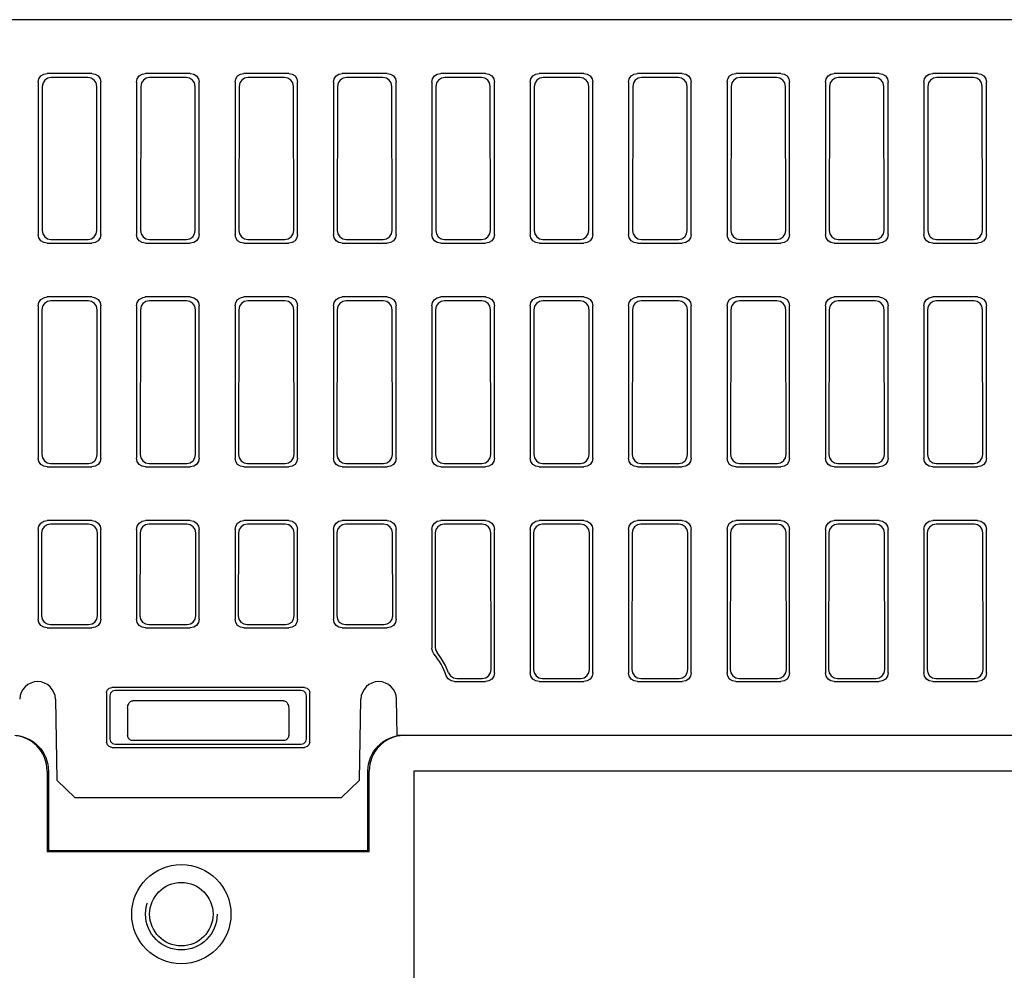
# Model space of a CAD drawing. Extents: x 90 to 1223, y 50 to 821.
# Tile 34 of 35: x 1077 to 1132, y 768 to 821. Entities that reach past the tile are written whole.
import ezdxf

# ---------------------------------------------------------------- set-up
doc = ezdxf.new("R2010")
doc.units = 0
doc.header["$LTSCALE"] = 69.3
doc.linetypes.add('HIDDEN', pattern=[0.2, 0.1, -0.1])
doc.layers.add('ALL_FEATURES', color=7, linetype='CONTINUOUS')
doc.layers.add('DEFAULT_2', color=8, linetype='HIDDEN')

msp = doc.modelspace()

# ---------------------------------------------------------------- linework, layer by layer
at = {"layer": 'ALL_FEATURES', "color": 7, "linetype": 'CONTINUOUS'}
for p, q in [((1172.925, 821.25), (997.625, 821.25)), ((1081.127, 818.25), (1078.623, 818.25)), ((1080.896, 818.019), (1078.854, 818.019)), ((1086.627, 818.25), (1084.123, 818.25)), ((1086.396, 818.019), (1084.354, 818.019)), ((1092.127, 818.25), (1089.623, 818.25)), ((1091.896, 818.019), (1089.854, 818.019)), ((1097.627, 818.25), (1095.123, 818.25)), ((1097.396, 818.019), (1095.354, 818.019)), ((1103.127, 818.25), (1100.623, 818.25)), ((1102.896, 818.019), (1100.854, 818.019)), ((1108.627, 818.25), (1106.123, 818.25)), ((1108.396, 818.019), (1106.354, 818.019)), ((1114.127, 818.25), (1111.623, 818.25)), ((1113.896, 818.019), (1111.854, 818.019)), ((1119.627, 818.25), (1117.123, 818.25)), ((1119.396, 818.019), (1117.354, 818.019)), ((1125.127, 818.25), (1122.623, 818.25)), ((1124.896, 818.019), (1122.854, 818.019)), ((1130.627, 818.25), (1128.123, 818.25)), ((1130.396, 818.019), (1128.354, 818.019)), ((1078.125, 817.752), (1078.125, 809.248)), ((1078.355, 817.522), (1078.343, 809.466)), ((1081.407, 809.466), (1081.395, 817.522)), ((1081.625, 809.248), (1081.625, 817.752)), ((1083.625, 817.752), (1083.625, 809.248)), ((1083.855, 817.522), (1083.843, 809.466)), ((1086.907, 809.466), (1086.895, 817.522)), ((1087.125, 809.248), (1087.125, 817.752)), ((1089.125, 817.752), (1089.125, 809.248)), ((1089.355, 817.522), (1089.343, 809.466)), ((1092.407, 809.466), (1092.395, 817.522)), ((1092.625, 809.248), (1092.625, 817.752)), ((1094.625, 817.752), (1094.625, 809.248)), ((1094.855, 817.522), (1094.843, 809.466)), ((1097.907, 809.466), (1097.895, 817.522)), ((1098.125, 809.248), (1098.125, 817.752)), ((1100.125, 817.752), (1100.125, 809.248)), ((1100.355, 817.522), (1100.343, 809.466)), ((1103.407, 809.466), (1103.395, 817.522)), ((1103.625, 809.248), (1103.625, 817.752)), ((1105.625, 817.752), (1105.625, 809.248)), ((1105.855, 817.522), (1105.843, 809.466)), ((1108.907, 809.466), (1108.895, 817.522)), ((1109.125, 809.248), (1109.125, 817.752)), ((1111.125, 817.752), (1111.125, 809.248)), ((1111.355, 817.522), (1111.343, 809.466)), ((1114.407, 809.466), (1114.395, 817.522)), ((1114.625, 809.248), (1114.625, 817.752)), ((1116.625, 817.752), (1116.625, 809.248)), ((1116.855, 817.522), (1116.843, 809.466)), ((1119.907, 809.466), (1119.895, 817.522)), ((1120.125, 809.248), (1120.125, 817.752)), ((1122.125, 817.752), (1122.125, 809.248)), ((1122.355, 817.522), (1122.343, 809.466)), ((1125.407, 809.466), (1125.395, 817.522)), ((1125.625, 809.248), (1125.625, 817.752)), ((1127.625, 817.752), (1127.625, 809.248)), ((1127.855, 817.522), (1127.843, 809.466)), ((1130.907, 809.466), (1130.895, 817.522)), ((1131.125, 809.248), (1131.125, 817.752)), ((1078.623, 808.75), (1081.127, 808.75)), ((1078.84, 808.967), (1080.91, 808.967)), ((1084.123, 808.75), (1086.627, 808.75)), ((1084.34, 808.967), (1086.41, 808.967)), ((1089.623, 808.75), (1092.127, 808.75)), ((1089.84, 808.967), (1091.91, 808.967)), ((1095.123, 808.75), (1097.627, 808.75)), ((1095.34, 808.967), (1097.41, 808.967)), ((1100.623, 808.75), (1103.127, 808.75)), ((1100.84, 808.967), (1102.91, 808.967)), ((1106.123, 808.75), (1108.627, 808.75)), ((1106.34, 808.967), (1108.41, 808.967)), ((1111.623, 808.75), (1114.127, 808.75)), ((1111.84, 808.967), (1113.91, 808.967)), ((1117.123, 808.75), (1119.627, 808.75)), ((1117.34, 808.967), (1119.41, 808.967)), ((1122.623, 808.75), (1125.127, 808.75)), ((1122.84, 808.967), (1124.91, 808.967)), ((1128.123, 808.75), (1130.627, 808.75)), ((1128.34, 808.967), (1130.41, 808.967)), ((1081.127, 805.75), (1078.623, 805.75)), ((1086.627, 805.75), (1084.123, 805.75)), ((1092.127, 805.75), (1089.623, 805.75)), ((1097.627, 805.75), (1095.123, 805.75)), ((1103.127, 805.75), (1100.623, 805.75)), ((1108.627, 805.75), (1106.123, 805.75)), ((1114.127, 805.75), (1111.623, 805.75)), ((1119.627, 805.75), (1117.123, 805.75)), ((1125.127, 805.75), (1122.623, 805.75)), ((1130.627, 805.75), (1128.123, 805.75)), ((1078.125, 805.252), (1078.125, 796.748)), ((1080.915, 805.538), (1078.835, 805.538)), ((1081.625, 796.748), (1081.625, 805.252)), ((1083.625, 805.252), (1083.625, 796.748)), ((1086.415, 805.538), (1084.335, 805.538)), ((1087.125, 796.748), (1087.125, 805.252)), ((1089.125, 805.252), (1089.125, 796.748)), ((1091.915, 805.538), (1089.835, 805.538)), ((1092.625, 796.748), (1092.625, 805.252)), ((1094.625, 805.252), (1094.625, 796.748)), ((1097.415, 805.538), (1095.335, 805.538)), ((1098.125, 796.748), (1098.125, 805.252)), ((1100.125, 805.252), (1100.125, 796.748)), ((1102.915, 805.538), (1100.835, 805.538)), ((1103.625, 796.748), (1103.625, 805.252)), ((1105.625, 805.252), (1105.625, 796.748)), ((1108.415, 805.538), (1106.335, 805.538)), ((1109.125, 796.748), (1109.125, 805.252)), ((1111.125, 805.252), (1111.125, 796.748)), ((1113.915, 805.538), (1111.835, 805.538)), ((1114.625, 796.748), (1114.625, 805.252)), ((1116.625, 805.252), (1116.625, 796.748)), ((1119.415, 805.538), (1117.335, 805.538)), ((1120.125, 796.748), (1120.125, 805.252)), ((1122.125, 805.252), (1122.125, 796.748)), ((1124.915, 805.538), (1122.835, 805.538)), ((1125.625, 796.748), (1125.625, 805.252)), ((1127.625, 805.252), (1127.625, 796.748)), ((1130.415, 805.538), (1128.335, 805.538)), ((1131.125, 796.748), (1131.125, 805.252)), ((1078.336, 805.041), (1078.324, 796.947)), ((1081.426, 796.947), (1081.414, 805.041)), ((1083.836, 805.041), (1083.824, 796.947)), ((1086.926, 796.947), (1086.914, 805.041)), ((1089.336, 805.041), (1089.324, 796.947)), ((1092.426, 796.947), (1092.414, 805.041)), ((1094.836, 805.041), (1094.824, 796.947)), ((1097.926, 796.947), (1097.914, 805.041)), ((1100.336, 805.041), (1100.324, 796.947)), ((1103.426, 796.947), (1103.414, 805.041)), ((1105.836, 805.041), (1105.824, 796.947)), ((1108.926, 796.947), (1108.914, 805.041)), ((1111.336, 805.041), (1111.324, 796.947)), ((1114.426, 796.947), (1114.414, 805.041)), ((1116.836, 805.041), (1116.824, 796.947)), ((1119.926, 796.947), (1119.914, 805.041)), ((1122.336, 805.041), (1122.324, 796.947)), ((1125.426, 796.947), (1125.414, 805.041)), ((1127.836, 805.041), (1127.824, 796.947)), ((1130.926, 796.947), (1130.914, 805.041)), ((1078.821, 796.448), (1080.929, 796.448)), ((1084.321, 796.448), (1086.429, 796.448)), ((1089.821, 796.448), (1091.929, 796.448)), ((1095.321, 796.448), (1097.429, 796.448)), ((1100.821, 796.448), (1102.929, 796.448)), ((1106.321, 796.448), (1108.429, 796.448)), ((1111.821, 796.448), (1113.929, 796.448)), ((1117.321, 796.448), (1119.429, 796.448)), ((1122.821, 796.448), (1124.929, 796.448)), ((1128.321, 796.448), (1130.429, 796.448)), ((1078.623, 796.25), (1081.127, 796.25)), ((1084.123, 796.25), (1086.627, 796.25)), ((1089.623, 796.25), (1092.127, 796.25)), ((1095.123, 796.25), (1097.627, 796.25)), ((1100.623, 796.25), (1103.127, 796.25)), ((1106.123, 796.25), (1108.627, 796.25)), ((1111.623, 796.25), (1114.127, 796.25)), ((1117.123, 796.25), (1119.627, 796.25)), ((1122.623, 796.25), (1125.127, 796.25)), ((1128.123, 796.25), (1130.627, 796.25)), ((1081.127, 793.25), (1078.623, 793.25)), ((1080.934, 793.057), (1078.816, 793.057)), ((1086.627, 793.25), (1084.123, 793.25)), ((1086.434, 793.057), (1084.316, 793.057)), ((1092.127, 793.25), (1089.623, 793.25)), ((1091.934, 793.057), (1089.816, 793.057)), ((1097.627, 793.25), (1095.123, 793.25)), ((1097.434, 793.057), (1095.316, 793.057)), ((1103.127, 793.25), (1100.623, 793.25)), ((1102.934, 793.057), (1100.816, 793.057)), ((1108.627, 793.25), (1106.123, 793.25)), ((1108.434, 793.057), (1106.316, 793.057)), ((1114.127, 793.25), (1111.623, 793.25)), ((1113.934, 793.057), (1111.816, 793.057)), ((1119.627, 793.25), (1117.123, 793.25)), ((1119.434, 793.057), (1117.316, 793.057)), ((1125.127, 793.25), (1122.623, 793.25)), ((1124.934, 793.057), (1122.816, 793.057)), ((1130.627, 793.25), (1128.123, 793.25)), ((1130.434, 793.057), (1128.316, 793.057)), ((1078.125, 792.752), (1078.125, 787.748)), ((1078.317, 792.56), (1078.31, 787.933)), ((1081.44, 787.933), (1081.433, 792.56)), ((1081.625, 787.748), (1081.625, 792.752)), ((1083.625, 792.752), (1083.625, 787.748)), ((1083.817, 792.56), (1083.81, 787.933)), ((1086.94, 787.933), (1086.933, 792.56)), ((1087.125, 787.748), (1087.125, 792.752)), ((1089.125, 792.752), (1089.125, 787.748)), ((1089.317, 792.56), (1089.31, 787.933)), ((1092.44, 787.933), (1092.433, 792.56)), ((1092.625, 787.748), (1092.625, 792.752)), ((1094.625, 792.752), (1094.625, 787.748)), ((1094.817, 792.56), (1094.81, 787.933)), ((1097.94, 787.933), (1097.933, 792.56)), ((1098.125, 787.748), (1098.125, 792.752)), ((1100.125, 792.752), (1100.125, 786.121)), ((1100.317, 792.56), (1100.308, 786.186)), ((1103.444, 784.929), (1103.433, 792.56)), ((1103.625, 784.748), (1103.625, 792.752)), ((1105.625, 792.752), (1105.625, 784.748)), ((1105.817, 792.56), (1105.806, 784.929)), ((1108.944, 784.929), (1108.933, 792.56)), ((1109.125, 784.748), (1109.125, 792.752)), ((1111.125, 792.752), (1111.125, 784.748)), ((1111.317, 792.56), (1111.306, 784.929)), ((1114.444, 784.929), (1114.433, 792.56)), ((1114.625, 784.748), (1114.625, 792.752)), ((1116.625, 792.752), (1116.625, 784.748)), ((1116.817, 792.56), (1116.806, 784.929)), ((1119.944, 784.929), (1119.933, 792.56)), ((1120.125, 784.748), (1120.125, 792.752)), ((1122.125, 792.752), (1122.125, 784.748)), ((1122.317, 792.56), (1122.306, 784.929)), ((1125.444, 784.929), (1125.433, 792.56)), ((1125.625, 784.748), (1125.625, 792.752)), ((1127.625, 792.752), (1127.625, 784.748)), ((1127.817, 792.56), (1127.806, 784.929)), ((1130.944, 784.929), (1130.933, 792.56)), ((1131.125, 784.748), (1131.125, 792.752)), ((1078.623, 787.25), (1081.127, 787.25)), ((1078.808, 787.434), (1080.942, 787.434)), ((1084.123, 787.25), (1086.627, 787.25)), ((1084.308, 787.434), (1086.442, 787.434)), ((1089.623, 787.25), (1092.127, 787.25)), ((1089.808, 787.434), (1091.942, 787.434)), ((1095.123, 787.25), (1097.627, 787.25)), ((1095.308, 787.434), (1097.442, 787.434)), ((1101.401, 784.25), (1103.127, 784.25)), ((1101.527, 784.43), (1102.947, 784.43)), ((1106.123, 784.25), (1108.627, 784.25)), ((1106.303, 784.43), (1108.447, 784.43)), ((1111.623, 784.25), (1114.127, 784.25)), ((1111.803, 784.43), (1113.947, 784.43)), ((1117.123, 784.25), (1119.627, 784.25)), ((1117.303, 784.43), (1119.447, 784.43)), ((1122.623, 784.25), (1125.127, 784.25)), ((1122.803, 784.43), (1124.947, 784.43)), ((1128.123, 784.25), (1130.627, 784.25)), ((1128.303, 784.43), (1130.447, 784.43)), ((1093.005, 783.929), (1082.245, 783.929)), ((1092.826, 783.75), (1082.424, 783.75)), ((1079.09, 783.267), (1079.169, 778.75)), ((1081.946, 783.629), (1081.951, 780.874)), ((1082.125, 783.451), (1082.125, 781.049)), ((1091.832, 783.183), (1083.418, 783.183)), ((1093.125, 781.049), (1093.125, 783.451)), ((1093.299, 780.874), (1093.304, 783.629)), ((1096.081, 778.75), (1096.16, 783.267)), ((1098.195, 781.25), (1098.16, 783.267)), ((1083.125, 782.768), (1083.125, 781.25)), ((1092.125, 782.768), (1092.125, 781.25)), ((1091.825, 780.95), (1083.425, 780.95)), ((1098.195, 781.25), (1172.078, 781.25)), ((1098.626, 781.25), (1098.43, 781.24)), ((1082.249, 780.576), (1093.001, 780.576)), ((1082.423, 780.75), (1092.827, 780.75)), ((1078.625, 779.25), (1078.625, 774.75)), ((1078.697, 779.25), (1078.694, 774.819)), ((1079.169, 778.75), (1080.186, 777.75)), ((1095.064, 777.75), (1096.081, 778.75)), ((1096.556, 774.819), (1096.553, 779.25)), ((1096.625, 774.75), (1096.625, 779.25)), ((1177.625, 779.25), (1099.125, 779.25)), ((1099.125, 779.25), (1099.125, 761.25)), ((1095.064, 777.75), (1080.186, 777.75)), ((1078.625, 774.75), (1078.694, 774.819)), ((1078.625, 774.75), (1096.625, 774.75)), ((1078.694, 774.819), (1096.556, 774.819)), ((1096.625, 774.75), (1096.556, 774.819))]:
    msp.add_line(p, q, dxfattribs=at)
for points in [[(1078.125, 817.752), (1078.163, 817.943), (1078.271, 818.104), (1078.432, 818.212), (1078.623, 818.25)], [(1078.854, 818.019), (1078.663, 817.981), (1078.501, 817.873), (1078.394, 817.712), (1078.355, 817.522)], [(1081.395, 817.522), (1081.356, 817.712), (1081.249, 817.873), (1081.087, 817.981), (1080.896, 818.019)], [(1081.127, 818.25), (1081.318, 818.212), (1081.479, 818.104), (1081.587, 817.943), (1081.625, 817.752)], [(1083.625, 817.752), (1083.663, 817.943), (1083.771, 818.104), (1083.932, 818.212), (1084.123, 818.25)], [(1084.354, 818.019), (1084.163, 817.981), (1084.001, 817.873), (1083.894, 817.712), (1083.855, 817.522)], [(1086.895, 817.522), (1086.856, 817.712), (1086.749, 817.873), (1086.587, 817.981), (1086.396, 818.019)], [(1086.627, 818.25), (1086.818, 818.212), (1086.979, 818.104), (1087.087, 817.943), (1087.125, 817.752)], [(1089.125, 817.752), (1089.163, 817.943), (1089.271, 818.104), (1089.432, 818.212), (1089.623, 818.25)], [(1089.854, 818.019), (1089.663, 817.981), (1089.501, 817.873), (1089.394, 817.712), (1089.355, 817.522)], [(1092.395, 817.522), (1092.356, 817.712), (1092.249, 817.873), (1092.087, 817.981), (1091.896, 818.019)], [(1092.127, 818.25), (1092.318, 818.212), (1092.479, 818.104), (1092.587, 817.943), (1092.625, 817.752)], [(1094.625, 817.752), (1094.663, 817.943), (1094.771, 818.104), (1094.932, 818.212), (1095.123, 818.25)], [(1095.354, 818.019), (1095.163, 817.981), (1095.001, 817.873), (1094.894, 817.712), (1094.855, 817.522)], [(1097.895, 817.522), (1097.856, 817.712), (1097.749, 817.873), (1097.587, 817.981), (1097.396, 818.019)], [(1097.627, 818.25), (1097.818, 818.212), (1097.979, 818.104), (1098.087, 817.943), (1098.125, 817.752)], [(1100.125, 817.752), (1100.163, 817.943), (1100.271, 818.104), (1100.432, 818.212), (1100.623, 818.25)], [(1100.854, 818.019), (1100.663, 817.981), (1100.501, 817.873), (1100.394, 817.712), (1100.355, 817.522)], [(1103.395, 817.522), (1103.356, 817.712), (1103.249, 817.873), (1103.087, 817.981), (1102.896, 818.019)], [(1103.127, 818.25), (1103.318, 818.212), (1103.479, 818.104), (1103.587, 817.943), (1103.625, 817.752)], [(1105.625, 817.752), (1105.663, 817.943), (1105.771, 818.104), (1105.932, 818.212), (1106.123, 818.25)], [(1106.354, 818.019), (1106.163, 817.981), (1106.001, 817.873), (1105.894, 817.712), (1105.855, 817.522)], [(1108.895, 817.522), (1108.856, 817.712), (1108.749, 817.873), (1108.587, 817.981), (1108.396, 818.019)], [(1108.627, 818.25), (1108.818, 818.212), (1108.979, 818.104), (1109.087, 817.943), (1109.125, 817.752)], [(1111.125, 817.752), (1111.163, 817.943), (1111.271, 818.104), (1111.432, 818.212), (1111.623, 818.25)], [(1111.854, 818.019), (1111.663, 817.981), (1111.501, 817.873), (1111.394, 817.712), (1111.355, 817.522)], [(1114.395, 817.522), (1114.356, 817.712), (1114.249, 817.873), (1114.087, 817.981), (1113.896, 818.019)], [(1114.127, 818.25), (1114.318, 818.212), (1114.479, 818.104), (1114.587, 817.943), (1114.625, 817.752)], [(1116.625, 817.752), (1116.663, 817.943), (1116.771, 818.104), (1116.932, 818.212), (1117.123, 818.25)], [(1117.354, 818.019), (1117.163, 817.981), (1117.001, 817.873), (1116.894, 817.712), (1116.855, 817.522)], [(1119.895, 817.522), (1119.856, 817.712), (1119.749, 817.873), (1119.587, 817.981), (1119.396, 818.019)], [(1119.627, 818.25), (1119.818, 818.212), (1119.979, 818.104), (1120.087, 817.943), (1120.125, 817.752)], [(1122.125, 817.752), (1122.163, 817.943), (1122.271, 818.104), (1122.432, 818.212), (1122.623, 818.25)], [(1122.854, 818.019), (1122.663, 817.981), (1122.501, 817.873), (1122.394, 817.712), (1122.355, 817.522)], [(1125.395, 817.522), (1125.356, 817.712), (1125.249, 817.873), (1125.087, 817.981), (1124.896, 818.019)], [(1125.127, 818.25), (1125.318, 818.212), (1125.479, 818.104), (1125.587, 817.943), (1125.625, 817.752)], [(1127.625, 817.752), (1127.663, 817.943), (1127.771, 818.104), (1127.932, 818.212), (1128.123, 818.25)], [(1128.354, 818.019), (1128.163, 817.981), (1128.001, 817.873), (1127.894, 817.712), (1127.855, 817.522)], [(1130.895, 817.522), (1130.856, 817.712), (1130.749, 817.873), (1130.587, 817.981), (1130.396, 818.019)], [(1130.627, 818.25), (1130.818, 818.212), (1130.979, 818.104), (1131.087, 817.943), (1131.125, 817.752)], [(1078.623, 808.75), (1078.432, 808.788), (1078.271, 808.896), (1078.163, 809.057), (1078.125, 809.248)], [(1078.343, 809.466), (1078.381, 809.275), (1078.488, 809.113), (1078.649, 809.005), (1078.84, 808.967)], [(1080.91, 808.967), (1081.101, 809.005), (1081.262, 809.113), (1081.369, 809.275), (1081.407, 809.466)], [(1081.625, 809.248), (1081.587, 809.057), (1081.479, 808.896), (1081.318, 808.788), (1081.127, 808.75)], [(1084.123, 808.75), (1083.932, 808.788), (1083.771, 808.896), (1083.663, 809.057), (1083.625, 809.248)], [(1083.843, 809.466), (1083.881, 809.275), (1083.988, 809.113), (1084.149, 809.005), (1084.34, 808.967)], [(1086.41, 808.967), (1086.601, 809.005), (1086.762, 809.113), (1086.869, 809.275), (1086.907, 809.466)], [(1087.125, 809.248), (1087.087, 809.057), (1086.979, 808.896), (1086.818, 808.788), (1086.627, 808.75)], [(1089.623, 808.75), (1089.432, 808.788), (1089.271, 808.896), (1089.163, 809.057), (1089.125, 809.248)], [(1089.343, 809.466), (1089.381, 809.275), (1089.488, 809.113), (1089.649, 809.005), (1089.84, 808.967)], [(1091.91, 808.967), (1092.101, 809.005), (1092.262, 809.113), (1092.369, 809.275), (1092.407, 809.466)], [(1092.625, 809.248), (1092.587, 809.057), (1092.479, 808.896), (1092.318, 808.788), (1092.127, 808.75)], [(1095.123, 808.75), (1094.932, 808.788), (1094.771, 808.896), (1094.663, 809.057), (1094.625, 809.248)], [(1094.843, 809.466), (1094.881, 809.275), (1094.988, 809.113), (1095.149, 809.005), (1095.34, 808.967)], [(1097.41, 808.967), (1097.601, 809.005), (1097.762, 809.113), (1097.869, 809.275), (1097.907, 809.466)], [(1098.125, 809.248), (1098.087, 809.057), (1097.979, 808.896), (1097.818, 808.788), (1097.627, 808.75)], [(1100.623, 808.75), (1100.432, 808.788), (1100.271, 808.896), (1100.163, 809.057), (1100.125, 809.248)], [(1100.343, 809.466), (1100.381, 809.275), (1100.488, 809.113), (1100.649, 809.005), (1100.84, 808.967)], [(1102.91, 808.967), (1103.101, 809.005), (1103.262, 809.113), (1103.369, 809.275), (1103.407, 809.466)], [(1103.625, 809.248), (1103.587, 809.057), (1103.479, 808.896), (1103.318, 808.788), (1103.127, 808.75)], [(1106.123, 808.75), (1105.932, 808.788), (1105.771, 808.896), (1105.663, 809.057), (1105.625, 809.248)], [(1105.843, 809.466), (1105.881, 809.275), (1105.988, 809.113), (1106.149, 809.005), (1106.34, 808.967)], [(1108.41, 808.967), (1108.601, 809.005), (1108.762, 809.113), (1108.869, 809.275), (1108.907, 809.466)], [(1109.125, 809.248), (1109.087, 809.057), (1108.979, 808.896), (1108.818, 808.788), (1108.627, 808.75)], [(1111.623, 808.75), (1111.432, 808.788), (1111.271, 808.896), (1111.163, 809.057), (1111.125, 809.248)], [(1111.343, 809.466), (1111.381, 809.275), (1111.488, 809.113), (1111.649, 809.005), (1111.84, 808.967)], [(1113.91, 808.967), (1114.101, 809.005), (1114.262, 809.113), (1114.369, 809.275), (1114.407, 809.466)], [(1114.625, 809.248), (1114.587, 809.057), (1114.479, 808.896), (1114.318, 808.788), (1114.127, 808.75)], [(1117.123, 808.75), (1116.932, 808.788), (1116.771, 808.896), (1116.663, 809.057), (1116.625, 809.248)], [(1116.843, 809.466), (1116.881, 809.275), (1116.988, 809.113), (1117.149, 809.005), (1117.34, 808.967)], [(1119.41, 808.967), (1119.601, 809.005), (1119.762, 809.113), (1119.869, 809.275), (1119.907, 809.466)], [(1120.125, 809.248), (1120.087, 809.057), (1119.979, 808.896), (1119.818, 808.788), (1119.627, 808.75)], [(1122.623, 808.75), (1122.432, 808.788), (1122.271, 808.896), (1122.163, 809.057), (1122.125, 809.248)], [(1122.343, 809.466), (1122.381, 809.275), (1122.488, 809.113), (1122.649, 809.005), (1122.84, 808.967)], [(1124.91, 808.967), (1125.101, 809.005), (1125.262, 809.113), (1125.369, 809.275), (1125.407, 809.466)], [(1125.625, 809.248), (1125.587, 809.057), (1125.479, 808.896), (1125.318, 808.788), (1125.127, 808.75)], [(1128.123, 808.75), (1127.932, 808.788), (1127.771, 808.896), (1127.663, 809.057), (1127.625, 809.248)], [(1127.843, 809.466), (1127.881, 809.275), (1127.988, 809.113), (1128.149, 809.005), (1128.34, 808.967)], [(1130.41, 808.967), (1130.601, 809.005), (1130.762, 809.113), (1130.869, 809.275), (1130.907, 809.466)], [(1131.125, 809.248), (1131.087, 809.057), (1130.979, 808.896), (1130.818, 808.788), (1130.627, 808.75)], [(1078.125, 805.252), (1078.163, 805.443), (1078.271, 805.604), (1078.432, 805.712), (1078.623, 805.75)], [(1081.127, 805.75), (1081.318, 805.712), (1081.479, 805.604), (1081.587, 805.443), (1081.625, 805.252)], [(1083.625, 805.252), (1083.663, 805.443), (1083.771, 805.604), (1083.932, 805.712), (1084.123, 805.75)], [(1086.627, 805.75), (1086.818, 805.712), (1086.979, 805.604), (1087.087, 805.443), (1087.125, 805.252)], [(1089.125, 805.252), (1089.163, 805.443), (1089.271, 805.604), (1089.432, 805.712), (1089.623, 805.75)], [(1092.127, 805.75), (1092.318, 805.712), (1092.479, 805.604), (1092.587, 805.443), (1092.625, 805.252)], [(1094.625, 805.252), (1094.663, 805.443), (1094.771, 805.604), (1094.932, 805.712), (1095.123, 805.75)], [(1097.627, 805.75), (1097.818, 805.712), (1097.979, 805.604), (1098.087, 805.443), (1098.125, 805.252)], [(1100.125, 805.252), (1100.163, 805.443), (1100.271, 805.604), (1100.432, 805.712), (1100.623, 805.75)], [(1103.127, 805.75), (1103.318, 805.712), (1103.479, 805.604), (1103.587, 805.443), (1103.625, 805.252)], [(1105.625, 805.252), (1105.663, 805.443), (1105.771, 805.604), (1105.932, 805.712), (1106.123, 805.75)], [(1108.627, 805.75), (1108.818, 805.712), (1108.979, 805.604), (1109.087, 805.443), (1109.125, 805.252)], [(1111.125, 805.252), (1111.163, 805.443), (1111.271, 805.604), (1111.432, 805.712), (1111.623, 805.75)], [(1114.127, 805.75), (1114.318, 805.712), (1114.479, 805.604), (1114.587, 805.443), (1114.625, 805.252)], [(1116.625, 805.252), (1116.663, 805.443), (1116.771, 805.604), (1116.932, 805.712), (1117.123, 805.75)], [(1119.627, 805.75), (1119.818, 805.712), (1119.979, 805.604), (1120.087, 805.443), (1120.125, 805.252)], [(1122.125, 805.252), (1122.163, 805.443), (1122.271, 805.604), (1122.432, 805.712), (1122.623, 805.75)], [(1125.127, 805.75), (1125.318, 805.712), (1125.479, 805.604), (1125.587, 805.443), (1125.625, 805.252)], [(1127.625, 805.252), (1127.663, 805.443), (1127.771, 805.604), (1127.932, 805.712), (1128.123, 805.75)], [(1130.627, 805.75), (1130.818, 805.712), (1130.979, 805.604), (1131.087, 805.443), (1131.125, 805.252)], [(1078.835, 805.538), (1078.644, 805.5), (1078.482, 805.392), (1078.374, 805.231), (1078.336, 805.041)], [(1081.414, 805.041), (1081.376, 805.231), (1081.268, 805.392), (1081.106, 805.5), (1080.915, 805.538)], [(1084.335, 805.538), (1084.144, 805.5), (1083.982, 805.392), (1083.874, 805.231), (1083.836, 805.041)], [(1086.914, 805.041), (1086.876, 805.231), (1086.768, 805.392), (1086.606, 805.5), (1086.415, 805.538)], [(1089.835, 805.538), (1089.644, 805.5), (1089.482, 805.392), (1089.374, 805.231), (1089.336, 805.041)], [(1092.414, 805.041), (1092.376, 805.231), (1092.268, 805.392), (1092.106, 805.5), (1091.915, 805.538)], [(1095.335, 805.538), (1095.144, 805.5), (1094.982, 805.392), (1094.874, 805.231), (1094.836, 805.041)], [(1097.914, 805.041), (1097.876, 805.231), (1097.768, 805.392), (1097.606, 805.5), (1097.415, 805.538)], [(1100.835, 805.538), (1100.644, 805.5), (1100.482, 805.392), (1100.374, 805.231), (1100.336, 805.041)], [(1103.414, 805.041), (1103.376, 805.231), (1103.268, 805.392), (1103.106, 805.5), (1102.915, 805.538)], [(1106.335, 805.538), (1106.144, 805.5), (1105.982, 805.392), (1105.874, 805.231), (1105.836, 805.041)], [(1108.914, 805.041), (1108.876, 805.231), (1108.768, 805.392), (1108.606, 805.5), (1108.415, 805.538)], [(1111.835, 805.538), (1111.644, 805.5), (1111.482, 805.392), (1111.374, 805.231), (1111.336, 805.041)], [(1114.414, 805.041), (1114.376, 805.231), (1114.268, 805.392), (1114.106, 805.5), (1113.915, 805.538)], [(1117.335, 805.538), (1117.144, 805.5), (1116.982, 805.392), (1116.874, 805.231), (1116.836, 805.041)], [(1119.914, 805.041), (1119.876, 805.231), (1119.768, 805.392), (1119.606, 805.5), (1119.415, 805.538)], [(1122.835, 805.538), (1122.644, 805.5), (1122.482, 805.392), (1122.374, 805.231), (1122.336, 805.041)], [(1125.414, 805.041), (1125.376, 805.231), (1125.268, 805.392), (1125.106, 805.5), (1124.915, 805.538)], [(1128.335, 805.538), (1128.144, 805.5), (1127.982, 805.392), (1127.874, 805.231), (1127.836, 805.041)], [(1130.914, 805.041), (1130.876, 805.231), (1130.768, 805.392), (1130.606, 805.5), (1130.415, 805.538)], [(1078.324, 796.947), (1078.362, 796.755), (1078.469, 796.594), (1078.63, 796.486), (1078.821, 796.448)], [(1080.929, 796.448), (1081.12, 796.486), (1081.281, 796.594), (1081.388, 796.755), (1081.426, 796.947)], [(1083.824, 796.947), (1083.862, 796.755), (1083.969, 796.594), (1084.13, 796.486), (1084.321, 796.448)], [(1086.429, 796.448), (1086.62, 796.486), (1086.781, 796.594), (1086.888, 796.755), (1086.926, 796.947)], [(1089.324, 796.947), (1089.362, 796.755), (1089.469, 796.594), (1089.63, 796.486), (1089.821, 796.448)], [(1091.929, 796.448), (1092.12, 796.486), (1092.281, 796.594), (1092.388, 796.755), (1092.426, 796.947)], [(1094.824, 796.947), (1094.862, 796.755), (1094.969, 796.594), (1095.13, 796.486), (1095.321, 796.448)], [(1097.429, 796.448), (1097.62, 796.486), (1097.781, 796.594), (1097.888, 796.755), (1097.926, 796.947)], [(1100.324, 796.947), (1100.362, 796.755), (1100.469, 796.594), (1100.63, 796.486), (1100.821, 796.448)], [(1102.929, 796.448), (1103.12, 796.486), (1103.281, 796.594), (1103.388, 796.755), (1103.426, 796.947)], [(1105.824, 796.947), (1105.862, 796.755), (1105.969, 796.594), (1106.13, 796.486), (1106.321, 796.448)], [(1108.429, 796.448), (1108.62, 796.486), (1108.781, 796.594), (1108.888, 796.755), (1108.926, 796.947)], [(1111.324, 796.947), (1111.362, 796.755), (1111.469, 796.594), (1111.63, 796.486), (1111.821, 796.448)], [(1113.929, 796.448), (1114.12, 796.486), (1114.281, 796.594), (1114.388, 796.755), (1114.426, 796.947)], [(1116.824, 796.947), (1116.862, 796.755), (1116.969, 796.594), (1117.13, 796.486), (1117.321, 796.448)], [(1119.429, 796.448), (1119.62, 796.486), (1119.781, 796.594), (1119.888, 796.755), (1119.926, 796.947)], [(1122.324, 796.947), (1122.362, 796.755), (1122.469, 796.594), (1122.63, 796.486), (1122.821, 796.448)], [(1124.929, 796.448), (1125.12, 796.486), (1125.281, 796.594), (1125.388, 796.755), (1125.426, 796.947)], [(1127.824, 796.947), (1127.862, 796.755), (1127.969, 796.594), (1128.13, 796.486), (1128.321, 796.448)], [(1130.429, 796.448), (1130.62, 796.486), (1130.781, 796.594), (1130.888, 796.755), (1130.926, 796.947)], [(1078.623, 796.25), (1078.432, 796.288), (1078.271, 796.396), (1078.163, 796.557), (1078.125, 796.748)], [(1081.625, 796.748), (1081.587, 796.557), (1081.479, 796.396), (1081.318, 796.288), (1081.127, 796.25)], [(1084.123, 796.25), (1083.932, 796.288), (1083.771, 796.396), (1083.663, 796.557), (1083.625, 796.748)], [(1087.125, 796.748), (1087.087, 796.557), (1086.979, 796.396), (1086.818, 796.288), (1086.627, 796.25)], [(1089.623, 796.25), (1089.432, 796.288), (1089.271, 796.396), (1089.163, 796.557), (1089.125, 796.748)], [(1092.625, 796.748), (1092.587, 796.557), (1092.479, 796.396), (1092.318, 796.288), (1092.127, 796.25)], [(1095.123, 796.25), (1094.932, 796.288), (1094.771, 796.396), (1094.663, 796.557), (1094.625, 796.748)], [(1098.125, 796.748), (1098.087, 796.557), (1097.979, 796.396), (1097.818, 796.288), (1097.627, 796.25)], [(1100.623, 796.25), (1100.432, 796.288), (1100.271, 796.396), (1100.163, 796.557), (1100.125, 796.748)], [(1103.625, 796.748), (1103.587, 796.557), (1103.479, 796.396), (1103.318, 796.288), (1103.127, 796.25)], [(1106.123, 796.25), (1105.932, 796.288), (1105.771, 796.396), (1105.663, 796.557), (1105.625, 796.748)], [(1109.125, 796.748), (1109.087, 796.557), (1108.979, 796.396), (1108.818, 796.288), (1108.627, 796.25)], [(1111.623, 796.25), (1111.432, 796.288), (1111.271, 796.396), (1111.163, 796.557), (1111.125, 796.748)], [(1114.625, 796.748), (1114.587, 796.557), (1114.479, 796.396), (1114.318, 796.288), (1114.127, 796.25)], [(1117.123, 796.25), (1116.932, 796.288), (1116.771, 796.396), (1116.663, 796.557), (1116.625, 796.748)], [(1120.125, 796.748), (1120.087, 796.557), (1119.979, 796.396), (1119.818, 796.288), (1119.627, 796.25)], [(1122.623, 796.25), (1122.432, 796.288), (1122.271, 796.396), (1122.163, 796.557), (1122.125, 796.748)], [(1125.625, 796.748), (1125.587, 796.557), (1125.479, 796.396), (1125.318, 796.288), (1125.127, 796.25)], [(1128.123, 796.25), (1127.932, 796.288), (1127.771, 796.396), (1127.663, 796.557), (1127.625, 796.748)], [(1131.125, 796.748), (1131.087, 796.557), (1130.979, 796.396), (1130.818, 796.288), (1130.627, 796.25)], [(1078.125, 792.752), (1078.163, 792.943), (1078.271, 793.104), (1078.432, 793.212), (1078.623, 793.25)], [(1078.816, 793.057), (1078.625, 793.019), (1078.463, 792.911), (1078.355, 792.75), (1078.317, 792.56)], [(1081.433, 792.56), (1081.395, 792.75), (1081.287, 792.911), (1081.125, 793.019), (1080.934, 793.057)], [(1081.127, 793.25), (1081.318, 793.212), (1081.479, 793.104), (1081.587, 792.943), (1081.625, 792.752)], [(1083.625, 792.752), (1083.663, 792.943), (1083.771, 793.104), (1083.932, 793.212), (1084.123, 793.25)], [(1084.316, 793.057), (1084.125, 793.019), (1083.963, 792.911), (1083.855, 792.75), (1083.817, 792.56)], [(1086.933, 792.56), (1086.895, 792.75), (1086.787, 792.911), (1086.625, 793.019), (1086.434, 793.057)], [(1086.627, 793.25), (1086.818, 793.212), (1086.979, 793.104), (1087.087, 792.943), (1087.125, 792.752)], [(1089.125, 792.752), (1089.163, 792.943), (1089.271, 793.104), (1089.432, 793.212), (1089.623, 793.25)], [(1089.816, 793.057), (1089.625, 793.019), (1089.463, 792.911), (1089.355, 792.75), (1089.317, 792.56)], [(1092.433, 792.56), (1092.395, 792.75), (1092.287, 792.911), (1092.125, 793.019), (1091.934, 793.057)], [(1092.127, 793.25), (1092.318, 793.212), (1092.479, 793.104), (1092.587, 792.943), (1092.625, 792.752)], [(1094.625, 792.752), (1094.663, 792.943), (1094.771, 793.104), (1094.932, 793.212), (1095.123, 793.25)], [(1095.316, 793.057), (1095.125, 793.019), (1094.963, 792.911), (1094.855, 792.75), (1094.817, 792.56)], [(1097.933, 792.56), (1097.895, 792.75), (1097.787, 792.911), (1097.625, 793.019), (1097.434, 793.057)], [(1097.627, 793.25), (1097.818, 793.212), (1097.979, 793.104), (1098.087, 792.943), (1098.125, 792.752)], [(1100.125, 792.752), (1100.163, 792.943), (1100.271, 793.104), (1100.432, 793.212), (1100.623, 793.25)], [(1100.816, 793.057), (1100.625, 793.019), (1100.463, 792.911), (1100.355, 792.75), (1100.317, 792.56)], [(1103.433, 792.56), (1103.395, 792.75), (1103.287, 792.911), (1103.125, 793.019), (1102.934, 793.057)], [(1103.127, 793.25), (1103.318, 793.212), (1103.479, 793.104), (1103.587, 792.943), (1103.625, 792.752)], [(1105.625, 792.752), (1105.663, 792.943), (1105.771, 793.104), (1105.932, 793.212), (1106.123, 793.25)], [(1106.316, 793.057), (1106.125, 793.019), (1105.963, 792.911), (1105.855, 792.75), (1105.817, 792.56)], [(1108.933, 792.56), (1108.895, 792.75), (1108.787, 792.911), (1108.625, 793.019), (1108.434, 793.057)], [(1108.627, 793.25), (1108.818, 793.212), (1108.979, 793.104), (1109.087, 792.943), (1109.125, 792.752)], [(1111.125, 792.752), (1111.163, 792.943), (1111.271, 793.104), (1111.432, 793.212), (1111.623, 793.25)], [(1111.816, 793.057), (1111.625, 793.019), (1111.463, 792.911), (1111.355, 792.75), (1111.317, 792.56)], [(1114.433, 792.56), (1114.395, 792.75), (1114.287, 792.911), (1114.125, 793.019), (1113.934, 793.057)], [(1114.127, 793.25), (1114.318, 793.212), (1114.479, 793.104), (1114.587, 792.943), (1114.625, 792.752)], [(1116.625, 792.752), (1116.663, 792.943), (1116.771, 793.104), (1116.932, 793.212), (1117.123, 793.25)], [(1117.316, 793.057), (1117.125, 793.019), (1116.963, 792.911), (1116.855, 792.75), (1116.817, 792.56)], [(1119.933, 792.56), (1119.895, 792.75), (1119.787, 792.911), (1119.625, 793.019), (1119.434, 793.057)], [(1119.627, 793.25), (1119.818, 793.212), (1119.979, 793.104), (1120.087, 792.943), (1120.125, 792.752)], [(1122.125, 792.752), (1122.163, 792.943), (1122.271, 793.104), (1122.432, 793.212), (1122.623, 793.25)], [(1122.816, 793.057), (1122.625, 793.019), (1122.463, 792.911), (1122.355, 792.75), (1122.317, 792.56)], [(1125.433, 792.56), (1125.395, 792.75), (1125.287, 792.911), (1125.125, 793.019), (1124.934, 793.057)], [(1125.127, 793.25), (1125.318, 793.212), (1125.479, 793.104), (1125.587, 792.943), (1125.625, 792.752)], [(1127.625, 792.752), (1127.663, 792.943), (1127.771, 793.104), (1127.932, 793.212), (1128.123, 793.25)], [(1128.316, 793.057), (1128.125, 793.019), (1127.963, 792.911), (1127.855, 792.75), (1127.817, 792.56)], [(1130.933, 792.56), (1130.895, 792.75), (1130.787, 792.911), (1130.625, 793.019), (1130.434, 793.057)], [(1130.627, 793.25), (1130.818, 793.212), (1130.979, 793.104), (1131.087, 792.943), (1131.125, 792.752)], [(1078.623, 787.25), (1078.432, 787.288), (1078.271, 787.396), (1078.163, 787.557), (1078.125, 787.748)], [(1078.31, 787.933), (1078.348, 787.742), (1078.455, 787.58), (1078.617, 787.472), (1078.808, 787.434)], [(1080.942, 787.434), (1081.133, 787.472), (1081.295, 787.58), (1081.402, 787.742), (1081.44, 787.933)], [(1081.625, 787.748), (1081.587, 787.557), (1081.479, 787.396), (1081.318, 787.288), (1081.127, 787.25)], [(1084.123, 787.25), (1083.932, 787.288), (1083.771, 787.396), (1083.663, 787.557), (1083.625, 787.748)], [(1083.81, 787.933), (1083.848, 787.742), (1083.955, 787.58), (1084.117, 787.472), (1084.308, 787.434)], [(1086.442, 787.434), (1086.633, 787.472), (1086.795, 787.58), (1086.902, 787.742), (1086.94, 787.933)], [(1087.125, 787.748), (1087.087, 787.557), (1086.979, 787.396), (1086.818, 787.288), (1086.627, 787.25)], [(1089.623, 787.25), (1089.432, 787.288), (1089.271, 787.396), (1089.163, 787.557), (1089.125, 787.748)], [(1089.31, 787.933), (1089.348, 787.742), (1089.455, 787.58), (1089.617, 787.472), (1089.808, 787.434)], [(1091.942, 787.434), (1092.133, 787.472), (1092.295, 787.58), (1092.402, 787.742), (1092.44, 787.933)], [(1092.625, 787.748), (1092.587, 787.557), (1092.479, 787.396), (1092.318, 787.288), (1092.127, 787.25)], [(1095.123, 787.25), (1094.932, 787.288), (1094.771, 787.396), (1094.663, 787.557), (1094.625, 787.748)], [(1094.81, 787.933), (1094.848, 787.742), (1094.955, 787.58), (1095.117, 787.472), (1095.308, 787.434)], [(1097.442, 787.434), (1097.633, 787.472), (1097.795, 787.58), (1097.902, 787.742), (1097.94, 787.933)], [(1098.125, 787.748), (1098.087, 787.557), (1097.979, 787.396), (1097.818, 787.288), (1097.627, 787.25)], [(1100.24, 785.803), (1100.155, 785.951), (1100.125, 786.121)], [(1100.308, 786.186), (1100.336, 786.02), (1100.417, 785.873)], [(1101.062, 784.75), (1100.887, 785.145), (1100.671, 785.522), (1100.417, 785.873)], [(1102.947, 784.43), (1103.138, 784.468), (1103.299, 784.576), (1103.407, 784.737), (1103.444, 784.929)], [(1105.806, 784.929), (1105.843, 784.737), (1105.951, 784.576), (1106.112, 784.468), (1106.303, 784.43)], [(1108.447, 784.43), (1108.638, 784.468), (1108.799, 784.576), (1108.907, 784.737), (1108.944, 784.929)], [(1111.306, 784.929), (1111.343, 784.737), (1111.451, 784.576), (1111.612, 784.468), (1111.803, 784.43)], [(1113.947, 784.43), (1114.138, 784.468), (1114.299, 784.576), (1114.407, 784.737), (1114.444, 784.929)], [(1116.806, 784.929), (1116.843, 784.737), (1116.951, 784.576), (1117.112, 784.468), (1117.303, 784.43)], [(1119.447, 784.43), (1119.638, 784.468), (1119.799, 784.576), (1119.907, 784.737), (1119.944, 784.929)], [(1122.306, 784.929), (1122.343, 784.737), (1122.451, 784.576), (1122.612, 784.468), (1122.803, 784.43)], [(1124.947, 784.43), (1125.138, 784.468), (1125.299, 784.576), (1125.407, 784.737), (1125.444, 784.929)], [(1127.806, 784.929), (1127.843, 784.737), (1127.951, 784.576), (1128.112, 784.468), (1128.303, 784.43)], [(1130.447, 784.43), (1130.638, 784.468), (1130.799, 784.576), (1130.907, 784.737), (1130.944, 784.929)], [(1101.401, 784.25), (1101.203, 784.291), (1101.037, 784.408), (1100.932, 784.582)], [(1101.062, 784.75), (1101.169, 784.581), (1101.333, 784.469), (1101.527, 784.43)], [(1103.625, 784.748), (1103.587, 784.557), (1103.479, 784.396), (1103.318, 784.288), (1103.127, 784.25)], [(1106.123, 784.25), (1105.932, 784.288), (1105.771, 784.396), (1105.663, 784.557), (1105.625, 784.748)], [(1109.125, 784.748), (1109.087, 784.557), (1108.979, 784.396), (1108.818, 784.288), (1108.627, 784.25)], [(1111.623, 784.25), (1111.432, 784.288), (1111.271, 784.396), (1111.163, 784.557), (1111.125, 784.748)], [(1114.625, 784.748), (1114.587, 784.557), (1114.479, 784.396), (1114.318, 784.288), (1114.127, 784.25)], [(1117.123, 784.25), (1116.932, 784.288), (1116.771, 784.396), (1116.663, 784.557), (1116.625, 784.748)], [(1120.125, 784.748), (1120.087, 784.557), (1119.979, 784.396), (1119.818, 784.288), (1119.627, 784.25)], [(1122.623, 784.25), (1122.432, 784.288), (1122.271, 784.396), (1122.163, 784.557), (1122.125, 784.748)], [(1125.625, 784.748), (1125.587, 784.557), (1125.479, 784.396), (1125.318, 784.288), (1125.127, 784.25)], [(1128.123, 784.25), (1127.932, 784.288), (1127.771, 784.396), (1127.663, 784.557), (1127.625, 784.748)], [(1131.125, 784.748), (1131.087, 784.557), (1130.979, 784.396), (1130.818, 784.288), (1130.627, 784.25)], [(1081.946, 783.629), (1081.986, 783.779), (1082.095, 783.889), (1082.245, 783.929)], [(1082.424, 783.75), (1082.274, 783.71), (1082.165, 783.601), (1082.125, 783.451)], [(1093.125, 783.451), (1093.085, 783.601), (1092.976, 783.71), (1092.826, 783.75)], [(1093.005, 783.929), (1093.155, 783.889), (1093.264, 783.779), (1093.304, 783.629)], [(1083.125, 782.768), (1083.13, 782.842), (1083.143, 782.911), (1083.163, 782.973), (1083.188, 783.027), (1083.218, 783.072), (1083.249, 783.108), (1083.282, 783.136), (1083.316, 783.157), (1083.35, 783.172), (1083.384, 783.18), (1083.418, 783.183)], [(1091.832, 783.183), (1091.866, 783.18), (1091.9, 783.172), (1091.934, 783.157), (1091.968, 783.136), (1092.001, 783.108), (1092.032, 783.072), (1092.062, 783.027), (1092.087, 782.973), (1092.107, 782.911), (1092.12, 782.842), (1092.125, 782.768)], [(1078.625, 779.25), (1078.615, 779.446), (1078.587, 779.64), (1078.539, 779.83), (1078.473, 780.015), (1078.389, 780.193), (1078.288, 780.361), (1078.171, 780.518), (1078.039, 780.664), (1077.894, 780.796), (1077.736, 780.913), (1077.567, 781.014), (1077.39, 781.098), (1077.205, 781.164), (1077.014, 781.212), (1076.82, 781.24)], [(1076.893, 781.24), (1077.088, 781.212), (1077.278, 781.164)], [(1077.278, 781.164), (1077.463, 781.098), (1077.641, 781.014), (1077.809, 780.913), (1077.967, 780.796), (1078.112, 780.664), (1078.244, 780.519), (1078.361, 780.361), (1078.461, 780.193), (1078.545, 780.015), (1078.611, 779.83), (1078.659, 779.64), (1078.688, 779.446), (1078.697, 779.25)], [(1082.125, 781.049), (1082.165, 780.899), (1082.274, 780.79), (1082.423, 780.75)], [(1083.425, 780.95), (1083.378, 780.954), (1083.332, 780.965), (1083.289, 780.983), (1083.249, 781.007), (1083.213, 781.038), (1083.182, 781.074), (1083.158, 781.114), (1083.14, 781.157), (1083.129, 781.203), (1083.125, 781.25)], [(1092.125, 781.25), (1092.121, 781.203), (1092.11, 781.157), (1092.092, 781.114), (1092.068, 781.074), (1092.037, 781.038), (1092.001, 781.007), (1091.961, 780.983), (1091.918, 780.965), (1091.872, 780.954), (1091.825, 780.95)], [(1092.827, 780.75), (1092.976, 780.79), (1093.085, 780.899), (1093.125, 781.049)], [(1096.553, 779.25), (1096.562, 779.446), (1096.591, 779.64), (1096.639, 779.83), (1096.705, 780.015), (1096.789, 780.193), (1096.889, 780.361), (1097.006, 780.519), (1097.138, 780.664), (1097.283, 780.796), (1097.441, 780.913), (1097.609, 781.014), (1097.787, 781.098), (1097.972, 781.164)], [(1098.43, 781.24), (1098.236, 781.212), (1098.045, 781.164), (1097.86, 781.098), (1097.683, 781.014), (1097.514, 780.913), (1097.356, 780.796), (1097.211, 780.664), (1097.079, 780.518), (1096.962, 780.361), (1096.861, 780.193), (1096.777, 780.015), (1096.711, 779.83), (1096.663, 779.64), (1096.635, 779.446), (1096.625, 779.25)], [(1097.972, 781.164), (1098.162, 781.212), (1098.357, 781.24)], [(1082.249, 780.576), (1082.1, 780.616), (1081.991, 780.725), (1081.951, 780.874)], [(1093.299, 780.874), (1093.259, 780.725), (1093.15, 780.616), (1093.001, 780.576)]]:
    msp.add_lwpolyline(points, dxfattribs=at)
for radius in [2.772, 1.772]:
    msp.add_circle((1086.125, 771.25), radius, dxfattribs=at)
for centre, radius, start, end in [((1097.16, 783.25), 4, 19.4541, 39.6561), ((1078.09, 783.25), 1, 1, 179), ((1097.16, 783.25), 1, 1, 179)]:
    msp.add_arc(centre, radius, start, end, dxfattribs=at)
at = {"layer": 'DEFAULT_2', "color": 8, "linetype": 'HIDDEN'}
msp.add_circle((1086.125, 771.25), 2, dxfattribs=at)

doc.saveas('drawing.dxf')
